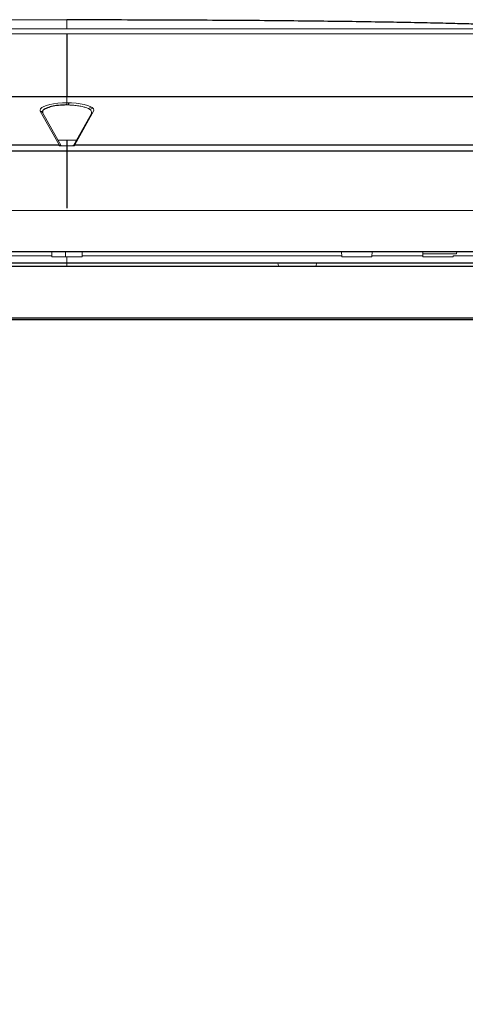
# Paper-space layout '_Back' of a CAD drawing. Header units: millimetres. Extents: x -1507 to 1506, y 5 to 2555.
# Tile 20 of 25: x 1056 to 1248, y 2131 to 2555. Entities that reach past the tile are written whole.
import ezdxf

# ---------------------------------------------------------------- set-up
doc = ezdxf.new("R2010")
doc.units = ezdxf.units.MM

psp = doc.layouts.new('_Back')

# ---------------------------------------------------------------- linework, layer by layer
at = {"color": 144, "linetype": 'Continuous', "lineweight": 18}
for p, q in [((896.16, 2551.21), (1256.16, 2551.21)), ((1256.16, 2549.07), (896.16, 2549.07)), ((1076.16, 2521.99), (1076.16, 2518.36)), ((1076.86, 2519.26), (1076.85, 2518.34)), ((1085.26, 2516.83), (1086.69, 2517.46)), ((1085.93, 2516.44), (1087.3, 2517.03)), ((1072.78, 2501.2), (1064.67, 2515.65)), ((1065.54, 2515.18), (1065.54, 2515.19)), ((1073.61, 2500.8), (1065.54, 2515.18)), ((1078.91, 2500.93), (1086.67, 2514.74)), ((1087.65, 2515.65), (1079.54, 2501.2)), ((1086.67, 2514.74), (1086.62, 2513.8)), ((1086.73, 2514), (1086.79, 2515.17)), ((1086.77, 2514.9), (1087.16, 2514.77)), ((1072.23, 2503.26), (1080.22, 2503.26)), ((1073.42, 2500.93), (1072.79, 2501.18)), ((1072.89, 2500.71), (1079.43, 2500.71)), ((1073.34, 2501.05), (1073.42, 2500.93)), ((1073.61, 2500.8), (1073.62, 2500.78)), ((1079.53, 2501.18), (1078.91, 2500.93)), ((645.27, 2472.96), (1505.46, 2472.96)), ((1069.63, 2453.32), (957.69, 2453.32)), ((1069.64, 2452.92), (1069.6, 2455.26)), ((1069.64, 2452.92), (1082.69, 2452.92)), ((1075.52, 2452.92), (1075.54, 2455.26)), ((1076.16, 2452.92), (1076.16, 2448.76)), ((1082.73, 2455.26), (1082.69, 2452.92)), ((1194.63, 2453.32), (1082.69, 2453.32)), ((1194.64, 2452.92), (1194.6, 2455.26)), ((1207.69, 2452.92), (1194.64, 2452.92)), ((1207.73, 2455.26), (1207.69, 2452.92)), ((1229.63, 2453.32), (1207.69, 2453.32)), ((1229.64, 2452.92), (1229.6, 2455.26)), ((1244.19, 2454.26), (1229.62, 2454.26)), ((1229.64, 2452.92), (1242.69, 2452.92)), ((1242.69, 2452.92), (1242.69, 2453.32)), ((1505.52, 2453.32), (1242.69, 2453.32)), ((1244.19, 2454.26), (1244.21, 2455.26)), ((1167.32, 2449.09), (1167.12, 2450.26)), ((1183.81, 2450.26), (1183.6, 2449.09))]:
    psp.add_line(p, q, dxfattribs=at)
at = {"color": 7, "linetype": 'Continuous', "lineweight": 25}
for p, q in [((727.27, 2521.99), (1425.05, 2521.99)), ((1076.83, 2519.26), (1076.82, 2518.34)), ((1076.16, 2503.26), (1076.16, 2473.96)), ((724.79, 2501.2), (1072.78, 2501.2)), ((1079.54, 2501.2), (1427.53, 2501.2)), ((1504.12, 2498.46), (648.2, 2498.46)), ((647.31, 2455.26), (1505.01, 2455.26)), ((1505.36, 2450.26), (644.24, 2450.26)), ((1504.9, 2448.76), (647.43, 2448.76)), ((648.59, 2426.71), (1503.74, 2426.71)), ((1502.74, 2425.76), (649.09, 2425.76))]:
    psp.add_line(p, q, dxfattribs=at)
at = {"color": 144, "linetype": 'Continuous', "lineweight": 18, "flags": 128}
for points in [[(1064.67, 2515.65), (1064.54, 2516.19), (1064.76, 2516.73), (1065.31, 2517.25), (1066.18, 2517.74), (1067.35, 2518.18), (1068.78, 2518.55), (1070.42, 2518.86), (1072.24, 2519.09), (1074.17, 2519.22), (1076.16, 2519.27)], [(1076.16, 2519.27), (1078.15, 2519.22), (1080.09, 2519.09), (1081.9, 2518.86), (1083.55, 2518.55), (1084.98, 2518.18), (1086.14, 2517.74), (1087.02, 2517.25), (1087.57, 2516.73), (1087.78, 2516.19), (1087.65, 2515.65)], [(1073.42, 2500.93), (1073.52, 2500.87), (1073.59, 2500.83)]]:
    psp.add_lwpolyline(points, dxfattribs=at)
at = {"color": 144, "linetype": 'Continuous', "lineweight": 18}
for centre, radius, start, end in [((1064.72, 2514.71), 0.949, 29.8393, 92.9232), ((1070.09, 2500.34), 2.83, 7.5214, 17.7177), ((1072.83, 2500.25), 0.954, 33.9818, 92.8142), ((1078.99, 2500.6), 0.339, 103.1388, 146.6422), ((1082.24, 2500.34), 2.83, 162.2823, 172.4786), ((1168.31, 2449.26), 1, 190, 210.0662), ((1182.62, 2449.26), 1, 329.9338, 350)]:
    psp.add_arc(centre, radius, start, end, dxfattribs=at)
for points, knots in [([(1076.16, 2555), (1068.74, 2554.99), (1054.22, 2554.99), (1032.95, 2554.92), (1012.71, 2554.83), (993.55, 2554.7), (975.53, 2554.53), (958.97, 2554.34), (943.88, 2554.13), (930.26, 2553.89), (917.81, 2553.64), (906.57, 2553.37), (899.49, 2553.15), (896.16, 2553.05)], [0, 0, 0, 0, 0.1236577, 0.2418621, 0.3543401, 0.4608185, 0.5610233, 0.6546818, 0.7367505, 0.8125366, 0.8818188, 0.9443784, 1, 1, 1, 1]), ([(1076.16, 2554.99), (1076.16, 2555.11), (1076.16, 2553.48), (1076.16, 2551.32), (1076.16, 2551.21)], [0, 0, 0, 0, 0.95, 1, 1, 1, 1]), ([(1086.67, 2514.74), (1086.72, 2514.85), (1086.76, 2514.96), (1086.79, 2515.18), (1086.79, 2515.3), (1086.72, 2515.63), (1086.6, 2515.85), (1086.2, 2516.27), (1085.92, 2516.48), (1085.22, 2516.88), (1084.8, 2517.06), (1084.06, 2517.32), (1083.8, 2517.4), (1083.25, 2517.56), (1082.96, 2517.63), (1082.36, 2517.77), (1082.04, 2517.84), (1081.38, 2517.95), (1081.04, 2518.01), (1079.99, 2518.16), (1079.26, 2518.23), (1078.12, 2518.31), (1077.73, 2518.32), (1076.95, 2518.35), (1076.56, 2518.36), (1076.16, 2518.36)], [0, 0, 0, 0, 0.0625, 0.0625, 0.125, 0.125, 0.25, 0.25, 0.375, 0.375, 0.5, 0.5, 0.5625, 0.5625, 0.625, 0.625, 0.6875, 0.6875, 0.75, 0.75, 0.875, 0.875, 0.9375, 0.9375, 1, 1, 1, 1]), ([(1073.62, 2500.78), (1073.62, 2500.77), (1073.62, 2500.77), (1073.58, 2500.75), (1073.55, 2500.74), (1073.44, 2500.73), (1073.37, 2500.72), (1073.16, 2500.71), (1073.03, 2500.71), (1072.89, 2500.71)], [0, 0, 0, 0, 0.25, 0.25, 0.5, 0.5, 0.75, 0.75, 1, 1, 1, 1]), ([(1078.7, 2500.78), (1078.7, 2500.77), (1078.71, 2500.77), (1078.75, 2500.75), (1078.78, 2500.74), (1078.88, 2500.73), (1078.96, 2500.72), (1079.16, 2500.71), (1079.3, 2500.71), (1079.43, 2500.71)], [0, 0, 0, 0, 0.25, 0.25, 0.5, 0.5, 0.75, 0.75, 1, 1, 1, 1])]:
    psp.add_open_spline(points, degree=3, knots=knots, dxfattribs=at)
at = {"color": 7, "linetype": 'Continuous', "lineweight": 25}
for points, knots in [([(1256.16, 2553.05), (1253.15, 2553.14), (1246.79, 2553.34), (1236.72, 2553.59), (1225.65, 2553.82), (1213.6, 2554.04), (1200.6, 2554.24), (1186.68, 2554.42), (1171.33, 2554.58), (1154.53, 2554.73), (1136.26, 2554.85), (1117.03, 2554.93), (1096.9, 2554.99), (1083.17, 2555), (1076.16, 2555)], [0, 0, 0, 0, 0.050303, 0.106347, 0.16797, 0.23501, 0.3073, 0.384677, 0.466977, 0.562991, 0.664531, 0.771368, 0.883269, 1, 1, 1, 1]), ([(1076.16, 2549.07), (1076.16, 2549.02), (1076.16, 2548.96), (1076.16, 2547.73), (1076.16, 2546.15), (1076.16, 2542.42), (1076.16, 2540.29), (1076.16, 2535.96), (1076.16, 2533.76), (1076.16, 2529.78), (1076.16, 2528.01), (1076.16, 2525.89), (1076.16, 2525.27), (1076.16, 2524.22), (1076.16, 2523.78), (1076.16, 2522.71), (1076.16, 2522.33), (1076.16, 2521.99)], [0.2440624, 0.2440624, 0.2440624, 0.2440624, 0.25, 0.25, 0.375, 0.375, 0.5, 0.5, 0.625, 0.625, 0.75, 0.75, 0.8125, 0.8125, 0.875, 0.875, 1, 1, 1, 1]), ([(1076.16, 2518.36), (1075.49, 2518.35), (1073.67, 2518.32), (1070.83, 2517.99), (1068.09, 2517.35), (1066.22, 2516.46), (1065.48, 2515.69), (1065.58, 2515.25), (1065.6, 2515.17)], [0, 0, 0, 0, 0.11717, 0.318735, 0.521288, 0.730856, 0.948857, 1, 1, 1, 1]), ([(1157.23, 520.38), (1158.8, 523.39), (1162.58, 530.66), (1169.37, 542.16), (1177.37, 554.63), (1185.81, 566.54), (1194.26, 577.45), (1202.66, 587.43), (1210.99, 596.59), (1220.07, 605.89), (1229.88, 615.18), (1240.37, 624.36), (1250.49, 632.59), (1260.18, 639.99), (1270.26, 647.28), (1280.62, 654.37), (1291.1, 661.2), (1300.28, 666.95), (1308.23, 671.79), (1315.03, 675.87), (1321.16, 679.5), (1326.79, 682.81), (1333.93, 687), (1342.86, 692.24), (1351.76, 697.54), (1358.95, 701.92), (1364.3, 705.26), (1369.47, 708.57), (1373.31, 711.09), (1376.42, 713.18), (1379.05, 714.98), (1381.98, 717.04), (1385.34, 719.46), (1389.6, 722.64), (1394.45, 726.45), (1399.56, 730.76), (1404.35, 735.08), (1408.9, 739.54), (1413.19, 744.12), (1417.02, 748.63), (1420.33, 752.9), (1423.25, 757.04), (1425.91, 761.19), (1428.39, 765.48), (1430.7, 769.98), (1432.88, 774.81), (1434.94, 780.14), (1436.52, 785.09), (1437.71, 789.55), (1438.56, 793.28), (1439.24, 796.92), (1439.74, 800.2), (1440.09, 803), (1440.35, 805.55), (1440.66, 809.48), (1440.87, 815.1), (1440.74, 822.06), (1440.26, 828.88), (1439.52, 835.31), (1438.53, 841.74), (1437.23, 848.44), (1435.63, 855.34), (1434.07, 861.16), (1432.75, 865.68), (1431.81, 868.72), (1431.01, 871.22), (1430.4, 873.08), (1429.93, 874.49), (1429.52, 875.67), (1428.85, 877.62), (1427.81, 880.54), (1426.28, 884.69), (1424.42, 889.47), (1422.2, 894.94), (1419.62, 901.01), (1416.68, 907.6), (1413.4, 914.63), (1409.54, 922.53), (1405.02, 931.41), (1399.71, 941.4), (1393.9, 951.98), (1387.52, 963.31), (1380.59, 975.41), (1373.14, 988.33), (1365.3, 1001.92), (1357.21, 1016.06), (1349.03, 1030.58), (1340.86, 1045.44), (1332.77, 1060.57), (1324.83, 1075.97), (1317.1, 1091.62), (1309.62, 1107.54), (1302.44, 1123.72), (1295.62, 1140.13), (1289.21, 1156.8), (1283.23, 1173.72), (1277.41, 1191.68), (1271.78, 1210.73), (1266.41, 1230.89), (1261.52, 1251.28), (1257.08, 1271.88), (1253.07, 1292.67), (1249.47, 1313.69), (1246.23, 1335.02), (1243.36, 1356.73), (1240.82, 1378.83), (1238.63, 1401.31), (1236.76, 1424.15), (1235.23, 1447.32), (1234.03, 1470.81), (1233.11, 1495.38), (1232.51, 1521.03), (1232.26, 1547.72), (1232.36, 1574.67), (1232.8, 1601.83), (1233.57, 1629.18), (1234.72, 1658.33), (1236.3, 1689.24), (1238.36, 1721.82), (1240.78, 1754.39), (1243.54, 1786.88), (1246.61, 1819.21), (1249.94, 1851.29), (1253.51, 1883.03), (1257.01, 1912.12), (1260.37, 1938.6), (1263.5, 1962.42), (1266.75, 1986.07), (1269.95, 2008.66), (1273.07, 2030.11), (1276.07, 2050.32), (1278.99, 2069.58), (1281.81, 2087.88), (1284.51, 2105.25), (1287.09, 2121.68), (1289.53, 2137.2), (1291.87, 2152.03), (1294.1, 2166.17), (1296.2, 2179.59), (1298.14, 2192.1), (1299.9, 2203.71), (1301.5, 2214.46), (1302.93, 2224.29), (1304.17, 2233.26), (1305.26, 2241.41), (1306.19, 2248.86), (1306.97, 2255.6), (1307.6, 2261.57), (1308.09, 2266.75), (1308.39, 2270.4), (1308.58, 2272.8), (1308.7, 2274.37), (1308.83, 2276.25), (1308.98, 2278.59), (1309.16, 2281.65), (1309.35, 2285.43), (1309.53, 2289.91), (1309.66, 2294.76), (1309.73, 2299.39), (1309.76, 2303.7), (1309.79, 2307.28), (1309.81, 2309.35), (1309.81, 2310.21)], [0, 0, 0, 0, 0.004471, 0.010814, 0.017622, 0.024047, 0.030124, 0.035885, 0.041359, 0.046567, 0.053183, 0.059391, 0.065221, 0.070695, 0.075831, 0.08207, 0.08778, 0.092978, 0.09703, 0.100726, 0.104073, 0.107079, 0.109994, 0.115873, 0.121963, 0.125091, 0.128276, 0.1314, 0.134203, 0.135795, 0.13731, 0.139153, 0.141402, 0.143858, 0.147612, 0.151341, 0.154799, 0.158349, 0.162103, 0.165575, 0.168677, 0.171646, 0.1746, 0.177581, 0.180658, 0.183878, 0.187392, 0.191323, 0.19369, 0.196153, 0.198599, 0.200724, 0.202503, 0.204018, 0.205683, 0.210129, 0.214943, 0.219185, 0.223208, 0.227325, 0.231676, 0.23625, 0.240806, 0.243075, 0.245125, 0.246766, 0.247983, 0.248793, 0.249533, 0.250312, 0.252661, 0.255324, 0.258569, 0.262215, 0.266286, 0.270741, 0.275457, 0.280445, 0.286691, 0.293345, 0.3004, 0.307853, 0.315856, 0.324248, 0.333004, 0.341901, 0.350803, 0.359678, 0.368496, 0.377182, 0.385766, 0.39423, 0.402561, 0.410754, 0.418807, 0.426747, 0.434611, 0.443534, 0.452423, 0.461304, 0.4702, 0.47913, 0.488112, 0.497242, 0.506568, 0.516101, 0.525849, 0.535816, 0.546005, 0.556419, 0.567056, 0.578984, 0.591172, 0.60361, 0.61629, 0.629196, 0.642315, 0.658026, 0.673977, 0.690132, 0.706453, 0.722898, 0.739422, 0.755974, 0.772502, 0.785437, 0.798294, 0.811045, 0.823501, 0.835066, 0.846183, 0.856844, 0.867043, 0.876776, 0.886041, 0.894839, 0.90317, 0.911403, 0.919134, 0.926371, 0.933123, 0.939401, 0.945219, 0.950454, 0.955279, 0.959709, 0.963759, 0.967361, 0.970464, 0.973134, 0.973977, 0.974839, 0.97599, 0.977438, 0.979164, 0.981708, 0.984645, 0.987936, 0.991565, 0.994512, 0.997702, 1, 1, 1, 1]), ([(1275.32, 2309.57), (1275.31, 2308.2), (1275.29, 2305.43), (1275.25, 2300.94), (1275.19, 2296.29), (1275.08, 2292.09), (1274.95, 2288.42), (1274.81, 2285.31), (1274.65, 2282.34), (1274.48, 2279.7), (1274.33, 2277.51), (1274.2, 2275.7), (1274.07, 2273.98), (1273.92, 2272.17), (1273.74, 2270.11), (1273.53, 2267.79), (1273.28, 2265.19), (1272.94, 2261.81), (1272.47, 2257.51), (1271.85, 2252.27), (1271.13, 2246.56), (1270.34, 2240.52), (1269.38, 2233.5), (1268.24, 2225.42), (1266.9, 2216.24), (1265.27, 2205.37), (1263.33, 2192.7), (1261.06, 2178.14), (1258.66, 2162.86), (1256.14, 2146.91), (1253.24, 2128.53), (1249.96, 2107.63), (1246.32, 2084.14), (1242.29, 2057.69), (1237.93, 2028.33), (1233.3, 1996.03), (1228.8, 1963.16), (1224.39, 1929.4), (1220.26, 1895.71), (1216.4, 1862.03), (1212.87, 1828.54), (1209.65, 1795.12), (1206.76, 1761.66), (1204.22, 1728.18), (1202.04, 1694.38), (1200.25, 1660.12), (1198.88, 1625.12), (1198.07, 1591.97), (1197.75, 1560.87), (1197.85, 1531.99), (1198.37, 1502.8), (1199.36, 1473.33), (1200.76, 1445.64), (1202.5, 1419.84), (1204.47, 1396), (1206.85, 1372.1), (1209.47, 1349.87), (1212.23, 1329.35), (1215.05, 1310.66), (1218.14, 1292.24), (1221.63, 1273.45), (1225.53, 1254.41), (1229.88, 1235.16), (1234.52, 1216.55), (1239.41, 1198.58), (1244.56, 1181.24), (1249.94, 1164.53), (1255.55, 1148.46), (1261.35, 1133.04), (1267.31, 1118.27), (1273.36, 1104.13), (1279.47, 1090.57), (1285.73, 1077.29), (1292.27, 1063.97), (1299.2, 1050.37), (1306.53, 1036.47), (1314.2, 1022.33), (1322.17, 1008), (1330.37, 993.55), (1338.72, 979.03), (1347.08, 964.56), (1355.27, 950.33), (1363.09, 936.52), (1370.39, 923.24), (1377.33, 910), (1383.82, 896.67), (1388.54, 886.06), (1391.64, 878.54), (1393.39, 874.1), (1394.85, 870.23), (1396.01, 867.02), (1396.91, 864.43), (1397.59, 862.41), (1398.09, 860.9), (1398.54, 859.5), (1399.06, 857.86), (1399.74, 855.63), (1400.79, 852.03), (1402.1, 847.18), (1403.49, 841.21), (1404.66, 835.14), (1405.49, 829.46), (1406, 824.47), (1406.25, 820.3), (1406.33, 816.6), (1406.28, 813.16), (1406.1, 809.85), (1405.79, 806.65), (1405.36, 803.47), (1404.76, 800.21), (1403.99, 796.88), (1403.04, 793.59), (1401.87, 790.21), (1400.41, 786.65), (1398.67, 783.08), (1396.8, 779.73), (1394.79, 776.54), (1392.47, 773.25), (1389.9, 769.98), (1387.23, 766.89), (1384.63, 764.1), (1382.01, 761.49), (1379.45, 759.08), (1376.86, 756.77), (1374.15, 754.46), (1371.1, 751.98), (1367.87, 749.48), (1364.62, 747.06), (1361.63, 744.91), (1358.96, 743.04), (1356.46, 741.33), (1354.02, 739.69), (1351.37, 737.94), (1348.24, 735.92), (1344.5, 733.56), (1339.75, 730.61), (1334.22, 727.26), (1328.1, 723.6), (1321.73, 719.84), (1314.51, 715.6), (1306.7, 711.01), (1298.48, 706.15), (1291.11, 701.72), (1284.63, 697.78), (1279.07, 694.33), (1273.99, 691.14), (1268.93, 687.9), (1263.42, 684.3), (1257.37, 680.25), (1250.76, 675.7), (1243.6, 670.59), (1235.92, 664.89), (1227.74, 658.55), (1219.13, 651.53), (1210.12, 643.76), (1200.75, 635.17), (1191.01, 625.61), (1181.85, 615.9), (1173.29, 606.18), (1165.43, 596.54), (1160.02, 589.66), (1157.36, 585.9), (1157.23, 585.71)], [0, 0, 0, 0, 0.003501, 0.007075, 0.010523, 0.013907, 0.016025, 0.018146, 0.020225, 0.021987, 0.02336, 0.024518, 0.025542, 0.026705, 0.028016, 0.029486, 0.031129, 0.032957, 0.035863, 0.039192, 0.042745, 0.046467, 0.050353, 0.055678, 0.061257, 0.06708, 0.075387, 0.08409, 0.093159, 0.102565, 0.11228, 0.125424, 0.138993, 0.152887, 0.170743, 0.188849, 0.207101, 0.225404, 0.243668, 0.261494, 0.279143, 0.296557, 0.313684, 0.33078, 0.347611, 0.364594, 0.381729, 0.398969, 0.412559, 0.426164, 0.439762, 0.453334, 0.466862, 0.477583, 0.488264, 0.498899, 0.509491, 0.517783, 0.526052, 0.534185, 0.542118, 0.550905, 0.559467, 0.567823, 0.575992, 0.583991, 0.591839, 0.599553, 0.607146, 0.614609, 0.62194, 0.629136, 0.63624, 0.643658, 0.651469, 0.659663, 0.668222, 0.677119, 0.686322, 0.695785, 0.705451, 0.715151, 0.724677, 0.733959, 0.742926, 0.75257, 0.7618, 0.765311, 0.768509, 0.77125, 0.773557, 0.775366, 0.776813, 0.77791, 0.778662, 0.779864, 0.781506, 0.78357, 0.787783, 0.79226, 0.796947, 0.801603, 0.805327, 0.808604, 0.811501, 0.814285, 0.817003, 0.819699, 0.822293, 0.825098, 0.82814, 0.831019, 0.833826, 0.837189, 0.840676, 0.843635, 0.846416, 0.849483, 0.852807, 0.85554, 0.858155, 0.860633, 0.862911, 0.864968, 0.86723, 0.869517, 0.872085, 0.874469, 0.876546, 0.878328, 0.87995, 0.881487, 0.883032, 0.88484, 0.887368, 0.890309, 0.893676, 0.897463, 0.901248, 0.904843, 0.909955, 0.914585, 0.918711, 0.922312, 0.925369, 0.927937, 0.930689, 0.93373, 0.937066, 0.940775, 0.94481, 0.949181, 0.953901, 0.958986, 0.964352, 0.970106, 0.976271, 0.982874, 0.988188, 0.993787, 0.999692, 1, 1, 1, 1])]:
    psp.add_open_spline(points, degree=3, knots=knots, dxfattribs=at)

doc.saveas('drawing.dxf')
